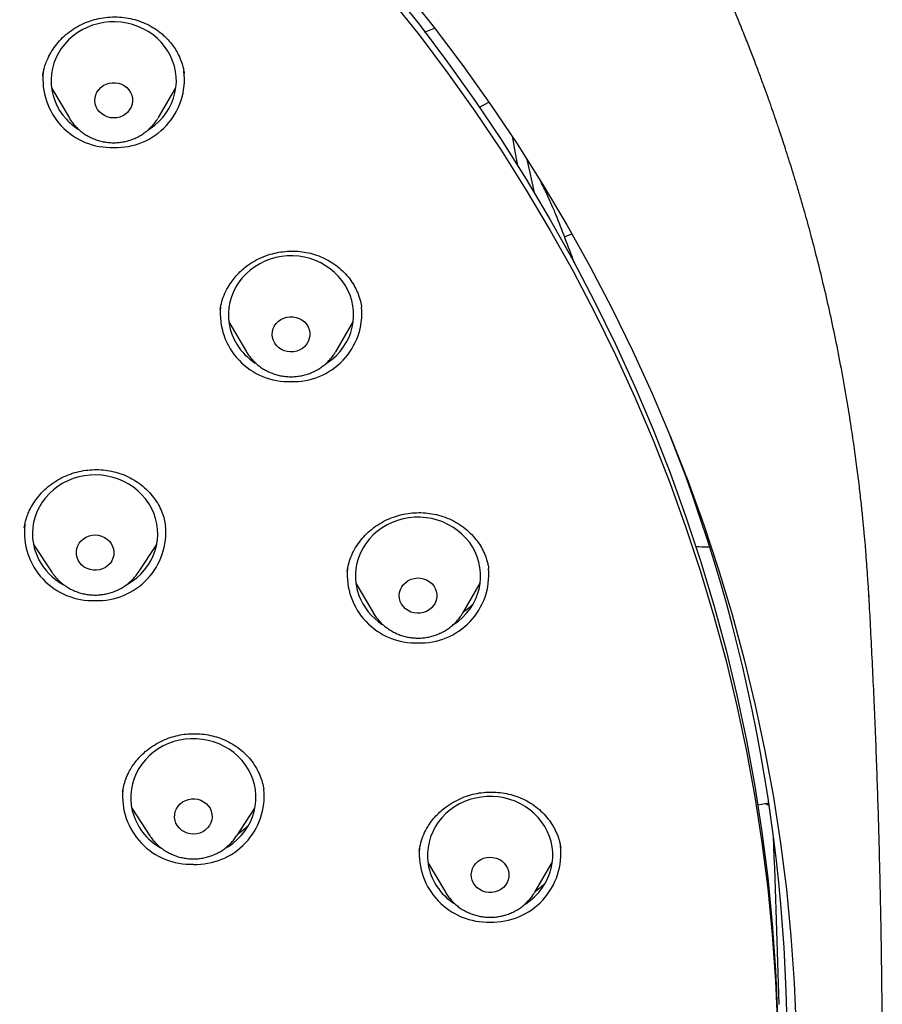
# Model space of a CAD drawing. Header units: millimetres. Extents: x 8 to 1577, y 12 to 2534.
# Tile 53 of 60: x 797 to 817, y 2140 to 2164. Entities that reach past the tile are written whole.
import ezdxf

# ---------------------------------------------------------------- set-up
doc = ezdxf.new("R2010")
doc.units = ezdxf.units.MM

msp = doc.modelspace()

# ---------------------------------------------------------------- linework, layer by layer
at = {"color": 7, "linetype": 'Continuous', "lineweight": 30}
for p, q in [((806.342, 2163.408), (806.576, 2163.501)), ((797.203, 2162.378), (797.201, 2162.366)), ((797.409, 2162.068), (797.828, 2161.358)), ((799.967, 2161.358), (800.386, 2162.068)), ((807.652, 2161.608), (807.88, 2161.73)), ((799.967, 2161.358), (799.958, 2161.342)), ((809.69, 2158.501), (809.868, 2158.576)), ((804.833, 2156.814), (804.832, 2156.82)), ((801.449, 2156.771), (801.447, 2156.758)), ((801.654, 2156.466), (802.073, 2155.755)), ((804.213, 2155.755), (804.632, 2156.466)), ((801.857, 2155.932), (801.83, 2155.959)), ((802.084, 2155.737), (802.073, 2155.755)), ((804.213, 2155.755), (804.204, 2155.74)), ((800.137, 2151.585), (800.135, 2151.597)), ((796.976, 2151.142), (797.413, 2150.479)), ((799.491, 2150.479), (799.927, 2151.142)), ((797.42, 2150.469), (797.413, 2150.479)), ((807.87, 2150.559), (807.869, 2150.566)), ((804.695, 2150.21), (805.114, 2149.499)), ((807.253, 2149.499), (807.672, 2150.21)), ((816.976, 2149.924), (816.977, 2149.905)), ((805.118, 2149.492), (805.114, 2149.499)), ((807.253, 2149.499), (807.245, 2149.484)), ((802.489, 2145.27), (802.486, 2145.283)), ((799.328, 2144.826), (799.765, 2144.163)), ((801.842, 2144.163), (802.279, 2144.826)), ((814.32, 2144.903), (814.584, 2144.954)), ((799.769, 2144.157), (799.765, 2144.163)), ((806.421, 2143.526), (806.839, 2142.815)), ((808.979, 2142.815), (809.398, 2143.526)), ((808.979, 2142.815), (808.971, 2142.802))]:
    msp.add_line(p, q, dxfattribs=at)
at = {"color": 7, "linetype": 'Continuous', "lineweight": 30, "flags": 128}
for points in [[(805.502, 2164.48), (806.207, 2163.593), (806.887, 2162.689), (807.541, 2161.769), (808.17, 2160.833), (808.772, 2159.881), (809.348, 2158.915), (809.896, 2157.936), (810.417, 2156.943), (810.911, 2155.937), (811.376, 2154.92), (811.812, 2153.892), (812.22, 2152.854), (812.599, 2151.805), (812.948, 2150.748), (813.268, 2149.683), (813.558, 2148.61), (813.818, 2147.53), (814.048, 2146.444), (814.247, 2145.353), (814.416, 2144.258), (814.555, 2143.158), (814.662, 2142.056), (814.739, 2140.951), (814.786, 2139.845)], [(805.859, 2164.413), (806.571, 2163.517), (807.258, 2162.604), (807.919, 2161.674), (808.554, 2160.729), (809.162, 2159.768), (809.743, 2158.792), (810.297, 2157.803), (810.824, 2156.8), (811.322, 2155.785), (811.791, 2154.757), (812.232, 2153.719), (812.644, 2152.67), (813.027, 2151.611), (813.379, 2150.543), (813.702, 2149.467), (813.995, 2148.383), (814.258, 2147.293), (814.49, 2146.196), (814.692, 2145.094), (814.862, 2143.988), (815.002, 2142.878), (815.111, 2141.764), (815.189, 2140.648), (815.235, 2139.531)], [(805.502, 2164.224), (806.207, 2163.337), (806.887, 2162.433), (807.541, 2161.512), (808.17, 2160.576), (808.772, 2159.625), (809.348, 2158.659), (809.896, 2157.679), (810.417, 2156.686), (810.911, 2155.681), (811.376, 2154.664), (811.812, 2153.636), (812.22, 2152.597), (812.599, 2151.549), (812.948, 2150.492), (813.268, 2149.426), (813.558, 2148.353), (813.818, 2147.273), (814.048, 2146.188), (814.247, 2145.097), (814.416, 2144.001), (814.555, 2142.902), (814.662, 2141.799), (814.739, 2140.695), (814.786, 2139.589)], [(799.727, 2161.067), (799.771, 2161.096), (799.88, 2161.176), (799.98, 2161.266), (800.071, 2161.364), (800.152, 2161.47), (800.223, 2161.582), (800.282, 2161.7), (800.329, 2161.822), (800.364, 2161.948), (800.387, 2162.076), (800.397, 2162.206), (800.394, 2162.336), (800.378, 2162.466), (800.35, 2162.593), (800.309, 2162.718), (800.257, 2162.838), (800.192, 2162.953), (800.117, 2163.062), (800.031, 2163.165), (799.936, 2163.259), (799.831, 2163.345), (799.719, 2163.421), (799.6, 2163.487), (799.474, 2163.543), (799.344, 2163.587), (799.21, 2163.62), (799.073, 2163.641), (798.935, 2163.651), (798.797, 2163.648), (798.659, 2163.633), (798.523, 2163.607), (798.391, 2163.568), (798.263, 2163.519), (798.14, 2163.458), (798.024, 2163.388), (797.915, 2163.307), (797.815, 2163.217), (797.724, 2163.119), (797.642, 2163.014), (797.572, 2162.902), (797.513, 2162.784), (797.465, 2162.661), (797.43, 2162.535), (797.408, 2162.407), (797.398, 2162.277), (797.401, 2162.147), (797.416, 2162.018), (797.445, 2161.89), (797.486, 2161.766), (797.538, 2161.645), (797.603, 2161.53), (797.678, 2161.421), (797.764, 2161.319), (797.764, 2161.319)], [(798.557, 2161.496), (798.512, 2161.554), (798.479, 2161.618), (798.457, 2161.687), (798.448, 2161.758), (798.452, 2161.83), (798.468, 2161.9), (798.497, 2161.966), (798.538, 2162.027), (798.589, 2162.081), (798.648, 2162.125), (798.715, 2162.16), (798.787, 2162.183), (798.863, 2162.195), (798.939, 2162.194), (799.014, 2162.181), (799.086, 2162.157), (799.152, 2162.122), (799.211, 2162.076), (799.261, 2162.022), (799.301, 2161.961), (799.329, 2161.894), (799.344, 2161.824), (799.347, 2161.752), (799.337, 2161.681), (799.314, 2161.612), (799.279, 2161.549), (799.233, 2161.491), (799.177, 2161.442), (799.114, 2161.402), (799.044, 2161.373), (798.97, 2161.356), (798.894, 2161.35), (798.818, 2161.357), (798.744, 2161.375), (798.675, 2161.406), (798.612, 2161.446), (798.557, 2161.496)], [(808.447, 2160.881), (808.481, 2160.686), (808.566, 2160.205)], [(808.791, 2160.357), (808.851, 2160.076), (808.961, 2159.562)], [(803.97, 2155.463), (804.01, 2155.489), (804.119, 2155.569), (804.22, 2155.658), (804.312, 2155.755), (804.393, 2155.861), (804.465, 2155.972), (804.524, 2156.09), (804.572, 2156.212), (804.608, 2156.338), (804.632, 2156.466), (804.642, 2156.596), (804.64, 2156.726), (804.625, 2156.855), (804.598, 2156.983), (804.558, 2157.108), (804.506, 2157.228), (804.442, 2157.344), (804.367, 2157.453), (804.282, 2157.556), (804.187, 2157.651), (804.083, 2157.737), (803.972, 2157.814), (803.853, 2157.881), (803.728, 2157.937), (803.598, 2157.982), (803.464, 2158.016), (803.327, 2158.038), (803.189, 2158.048), (803.051, 2158.046), (802.913, 2158.032), (802.777, 2158.006), (802.645, 2157.968), (802.516, 2157.92), (802.393, 2157.86), (802.276, 2157.79), (802.167, 2157.709), (802.066, 2157.62), (801.974, 2157.523), (801.893, 2157.418), (801.822, 2157.306), (801.762, 2157.189), (801.714, 2157.066), (801.678, 2156.941), (801.654, 2156.812), (801.644, 2156.682), (801.646, 2156.552), (801.661, 2156.423), (801.688, 2156.295), (801.728, 2156.171), (801.78, 2156.05), (801.844, 2155.934)], [(802.753, 2155.959), (802.721, 2156.024), (802.701, 2156.093), (802.693, 2156.165), (802.698, 2156.236), (802.717, 2156.306), (802.747, 2156.372), (802.789, 2156.431), (802.841, 2156.484), (802.902, 2156.527), (802.969, 2156.561), (803.042, 2156.583), (803.118, 2156.593), (803.194, 2156.591), (803.269, 2156.577), (803.34, 2156.551), (803.405, 2156.514), (803.463, 2156.467), (803.512, 2156.412), (803.55, 2156.35), (803.577, 2156.283), (803.591, 2156.212), (803.592, 2156.141), (803.58, 2156.07), (803.556, 2156.002), (803.519, 2155.939), (803.472, 2155.882), (803.416, 2155.834), (803.351, 2155.796), (803.281, 2155.768), (803.207, 2155.752), (803.13, 2155.748), (803.054, 2155.756), (802.981, 2155.776), (802.913, 2155.807), (802.851, 2155.849), (802.797, 2155.9), (802.753, 2155.959)], [(799.197, 2150.172), (799.225, 2150.188), (799.34, 2150.26), (799.448, 2150.342), (799.547, 2150.432), (799.637, 2150.531), (799.717, 2150.638), (799.786, 2150.751), (799.843, 2150.869), (799.889, 2150.992), (799.923, 2151.118), (799.944, 2151.247), (799.952, 2151.377), (799.947, 2151.507), (799.93, 2151.636), (799.9, 2151.764), (799.858, 2151.887), (799.803, 2152.007), (799.738, 2152.122), (799.661, 2152.23), (799.574, 2152.331), (799.477, 2152.425), (799.372, 2152.509), (799.258, 2152.584), (799.138, 2152.649), (799.012, 2152.703), (798.881, 2152.746), (798.747, 2152.778), (798.61, 2152.797), (798.472, 2152.805), (798.333, 2152.801), (798.196, 2152.785), (798.06, 2152.756), (797.929, 2152.717), (797.801, 2152.666), (797.679, 2152.604), (797.564, 2152.532), (797.456, 2152.45), (797.357, 2152.359), (797.267, 2152.26), (797.187, 2152.153), (797.118, 2152.041), (797.06, 2151.922), (797.015, 2151.799), (796.981, 2151.673), (796.96, 2151.544), (796.952, 2151.414), (796.957, 2151.284), (796.974, 2151.155), (797.004, 2151.028), (797.046, 2150.904), (797.1, 2150.784), (797.1, 2150.784)], [(807.007, 2149.204), (807.043, 2149.228), (807.153, 2149.307), (807.255, 2149.396), (807.347, 2149.493), (807.429, 2149.598), (807.501, 2149.709), (807.562, 2149.826), (807.61, 2149.948), (807.647, 2150.073), (807.671, 2150.202), (807.683, 2150.331), (807.681, 2150.462), (807.667, 2150.591), (807.64, 2150.719), (807.601, 2150.844), (807.55, 2150.965), (807.487, 2151.081), (807.413, 2151.191), (807.328, 2151.294), (807.234, 2151.389), (807.131, 2151.476), (807.019, 2151.553), (806.901, 2151.621), (806.776, 2151.678), (806.646, 2151.724), (806.513, 2151.758), (806.376, 2151.781), (806.238, 2151.791), (806.1, 2151.79), (805.962, 2151.777), (805.826, 2151.752), (805.693, 2151.715), (805.564, 2151.667), (805.441, 2151.607), (805.324, 2151.538), (805.214, 2151.458), (805.113, 2151.37), (805.02, 2151.273), (804.938, 2151.168), (804.866, 2151.057), (804.806, 2150.939), (804.757, 2150.818), (804.72, 2150.692), (804.696, 2150.564), (804.685, 2150.434), (804.686, 2150.304), (804.7, 2150.174), (804.727, 2150.047), (804.766, 2149.922), (804.766, 2149.922)], [(798.046, 2150.761), (798.019, 2150.828), (798.005, 2150.898), (798.003, 2150.97), (798.014, 2151.041), (798.037, 2151.109), (798.073, 2151.172), (798.12, 2151.229), (798.176, 2151.278), (798.24, 2151.317), (798.31, 2151.345), (798.384, 2151.362), (798.46, 2151.367), (798.536, 2151.36), (798.609, 2151.34), (798.678, 2151.31), (798.741, 2151.268), (798.795, 2151.218), (798.839, 2151.159), (798.872, 2151.095), (798.893, 2151.026), (798.902, 2150.955), (798.897, 2150.883), (798.88, 2150.813), (798.85, 2150.747), (798.809, 2150.687), (798.757, 2150.634), (798.697, 2150.59), (798.63, 2150.556), (798.557, 2150.533), (798.482, 2150.522), (798.406, 2150.524), (798.331, 2150.537), (798.259, 2150.562), (798.193, 2150.598), (798.135, 2150.644), (798.085, 2150.699), (798.046, 2150.761)], [(805.758, 2149.776), (805.74, 2149.845), (805.734, 2149.917), (805.741, 2149.988), (805.76, 2150.058), (805.792, 2150.123), (805.835, 2150.182), (805.888, 2150.233), (805.95, 2150.276), (806.019, 2150.308), (806.092, 2150.328), (806.167, 2150.337), (806.244, 2150.333), (806.318, 2150.318), (806.389, 2150.291), (806.454, 2150.253), (806.51, 2150.205), (806.558, 2150.149), (806.595, 2150.086), (806.62, 2150.018), (806.632, 2149.947), (806.632, 2149.876), (806.618, 2149.805), (806.592, 2149.738), (806.555, 2149.675), (806.506, 2149.62), (806.449, 2149.573), (806.384, 2149.535), (806.313, 2149.509), (806.238, 2149.494), (806.162, 2149.492), (806.086, 2149.501), (806.013, 2149.523), (805.945, 2149.556), (805.884, 2149.599), (805.832, 2149.651), (805.789, 2149.71), (805.758, 2149.776)], [(801.585, 2143.877), (801.643, 2143.912), (801.754, 2143.989), (801.857, 2144.076), (801.951, 2144.172), (802.036, 2144.275), (802.109, 2144.386), (802.172, 2144.502), (802.223, 2144.623), (802.262, 2144.748), (802.288, 2144.876), (802.302, 2145.005), (802.303, 2145.136), (802.291, 2145.265), (802.266, 2145.393), (802.229, 2145.519), (802.18, 2145.641), (802.119, 2145.757), (802.047, 2145.869), (801.964, 2145.973), (801.871, 2146.07), (801.77, 2146.158), (801.66, 2146.237), (801.542, 2146.307), (801.419, 2146.365), (801.29, 2146.413), (801.157, 2146.45), (801.021, 2146.474), (800.883, 2146.487), (800.744, 2146.488), (800.606, 2146.477), (800.47, 2146.454), (800.336, 2146.419), (800.207, 2146.373), (800.083, 2146.316), (799.964, 2146.248), (799.853, 2146.17), (799.75, 2146.083), (799.656, 2145.987), (799.572, 2145.884), (799.498, 2145.774), (799.436, 2145.658), (799.385, 2145.536), (799.346, 2145.411), (799.32, 2145.284), (799.306, 2145.154), (799.305, 2145.024), (799.317, 2144.894), (799.341, 2144.766), (799.341, 2144.766)], [(800.365, 2144.534), (800.354, 2144.605), (800.357, 2144.677), (800.372, 2144.747), (800.4, 2144.814), (800.439, 2144.876), (800.488, 2144.93), (800.547, 2144.976), (800.613, 2145.011), (800.685, 2145.036), (800.76, 2145.049), (800.836, 2145.05), (800.912, 2145.039), (800.984, 2145.016), (801.051, 2144.981), (801.111, 2144.937), (801.162, 2144.884), (801.203, 2144.823), (801.232, 2144.757), (801.249, 2144.687), (801.254, 2144.615), (801.245, 2144.544), (801.223, 2144.475), (801.19, 2144.411), (801.145, 2144.353), (801.091, 2144.303), (801.028, 2144.262), (800.959, 2144.231), (800.885, 2144.212), (800.809, 2144.205), (800.733, 2144.211), (800.659, 2144.228), (800.589, 2144.257), (800.525, 2144.296), (800.47, 2144.345), (800.423, 2144.402), (800.388, 2144.466), (800.365, 2144.534)], [(808.733, 2142.521), (808.762, 2142.539), (808.872, 2142.618), (808.974, 2142.706), (809.067, 2142.803), (809.15, 2142.907), (809.223, 2143.018), (809.284, 2143.135), (809.333, 2143.256), (809.371, 2143.382), (809.396, 2143.51), (809.408, 2143.64), (809.407, 2143.77), (809.394, 2143.899), (809.368, 2144.027), (809.329, 2144.152), (809.279, 2144.273), (809.217, 2144.39), (809.143, 2144.5), (809.059, 2144.604), (808.965, 2144.7), (808.863, 2144.787), (808.752, 2144.865), (808.634, 2144.933), (808.509, 2144.991), (808.38, 2145.037), (808.246, 2145.072), (808.11, 2145.096), (807.972, 2145.107), (807.834, 2145.106), (807.696, 2145.094), (807.56, 2145.069), (807.427, 2145.033), (807.298, 2144.986), (807.174, 2144.927), (807.056, 2144.858), (806.946, 2144.779), (806.844, 2144.691), (806.751, 2144.595), (806.668, 2144.49), (806.596, 2144.379), (806.534, 2144.263), (806.485, 2144.141), (806.448, 2144.016), (806.423, 2143.888), (806.411, 2143.758), (806.411, 2143.628), (806.424, 2143.498)], [(807.464, 2143.17), (807.459, 2143.242), (807.468, 2143.313), (807.489, 2143.382), (807.522, 2143.446), (807.567, 2143.505), (807.621, 2143.555), (807.684, 2143.596), (807.753, 2143.627), (807.826, 2143.646), (807.902, 2143.653), (807.978, 2143.648), (808.053, 2143.631), (808.123, 2143.602), (808.186, 2143.563), (808.242, 2143.514), (808.289, 2143.457), (808.324, 2143.394), (808.348, 2143.326), (808.358, 2143.255), (808.356, 2143.183), (808.341, 2143.113), (808.314, 2143.046), (808.275, 2142.984), (808.226, 2142.929), (808.167, 2142.883), (808.101, 2142.848), (808.029, 2142.823), (807.954, 2142.809), (807.878, 2142.808), (807.803, 2142.819), (807.73, 2142.842), (807.663, 2142.876), (807.603, 2142.92), (807.552, 2142.973), (807.511, 2143.034), (807.481, 2143.1), (807.464, 2143.17)]]:
    msp.add_lwpolyline(points, dxfattribs=at)
at = {"color": 7, "linetype": 'Continuous', "lineweight": 30}
for centre, radius, start, end in [((798.957, 2162.277), 1.634, 267.9107, 6.8277), ((798.838, 2162.279), 1.636, 174.1281, 272.0692), ((798.846, 2162.319), 1.474, 222.7407, 236.9872), ((803.084, 2156.677), 1.637, 175.0152, 272.0504), ((803.202, 2156.677), 1.637, 267.9515, 4.8975), ((803.076, 2156.697), 1.449, 211.759, 237.0465), ((774.835, 2138.996), 40.191, 333.7309, 21.5234), ((798.393, 2151.432), 1.635, 173.865, 272.0748), ((798.511, 2151.433), 1.636, 267.9376, 5.5483), ((798.389, 2151.455), 1.453, 207.5119, 240.9469), ((806.125, 2150.421), 1.637, 175.1071, 272.0484), ((806.242, 2150.421), 1.637, 267.9505, 4.945), ((806.102, 2150.424), 1.427, 200.6121, 237.1383), ((800.745, 2145.118), 1.636, 174.813, 272.0547), ((800.863, 2145.117), 1.636, 267.9364, 5.6044), ((800.718, 2145.115), 1.42, 194.205, 240.5867), ((807.851, 2143.737), 1.637, 175.3701, 272.0428), ((807.969, 2143.734), 1.634, 267.9107, 6.8277), ((807.809, 2143.723), 1.403, 189.2243, 237.3431)]:
    msp.add_arc(centre, radius, start, end, dxfattribs=at)
for centre, major_axis, ratio, start_param, end_param in [((772.171, 2133.553), (-13.504, 66.12), 0.63916, 4.95612, 4.974714), ((769.801, -6152.19), (0, 8960.181), 0.013265, 5.894646, 5.895833)]:
    msp.add_ellipse(centre, major_axis=major_axis, ratio=ratio, start_param=start_param, end_param=end_param, dxfattribs=at)
for points, knots in [([(816.979, 2149.904), (816.975, 2149.969), (816.968, 2150.09), (816.957, 2150.265), (816.946, 2150.423), (816.935, 2150.573), (816.923, 2150.738), (816.909, 2150.922), (816.891, 2151.149), (816.866, 2151.425), (816.835, 2151.754), (816.796, 2152.126), (816.749, 2152.543), (816.692, 2153.005), (816.624, 2153.505), (816.544, 2154.043), (816.444, 2154.663), (816.323, 2155.341), (816.183, 2156.052), (816.039, 2156.729), (815.891, 2157.37), (815.742, 2157.976), (815.593, 2158.548), (815.463, 2159.019), (815.355, 2159.395), (815.269, 2159.686), (815.185, 2159.965), (815.103, 2160.232), (815.022, 2160.485), (814.947, 2160.718), (814.88, 2160.923), (814.823, 2161.091), (814.778, 2161.224), (814.744, 2161.324), (814.716, 2161.406), (814.689, 2161.485), (814.655, 2161.581), (814.613, 2161.701), (814.551, 2161.876), (814.468, 2162.105), (814.364, 2162.388), (814.25, 2162.692), (814.125, 2163.015), (813.99, 2163.357), (813.834, 2163.741), (813.656, 2164.168), (813.451, 2164.641), (813.229, 2165.139), (812.992, 2165.652), (812.74, 2166.178), (812.475, 2166.713), (812.2, 2167.25), (811.921, 2167.774), (811.647, 2168.275), (811.361, 2168.78), (811.067, 2169.286), (810.764, 2169.789), (810.472, 2170.261), (810.189, 2170.706), (809.917, 2171.123), (809.656, 2171.514), (809.41, 2171.874), (809.177, 2172.209), (808.946, 2172.533), (808.707, 2172.864), (808.423, 2173.25), (808.088, 2173.693), (807.696, 2174.197), (807.269, 2174.73), (806.805, 2175.291), (806.302, 2175.878), (805.76, 2176.491), (805.193, 2177.107), (804.614, 2177.713), (804.037, 2178.296), (803.459, 2178.858), (802.886, 2179.397), (802.316, 2179.915), (801.717, 2180.442), (801.087, 2180.975), (800.43, 2181.511), (799.784, 2182.02), (799.247, 2182.427), (798.822, 2182.742), (798.513, 2182.967), (798.227, 2183.171), (797.971, 2183.351), (797.743, 2183.509), (797.546, 2183.645), (797.378, 2183.759), (797.236, 2183.855), (797.113, 2183.937), (796.991, 2184.018), (796.855, 2184.108), (796.681, 2184.223), (796.46, 2184.366), (796.188, 2184.539), (795.875, 2184.737), (795.539, 2184.944), (795.186, 2185.159), (794.817, 2185.378), (794.421, 2185.609), (794.007, 2185.844), (793.586, 2186.078), (792.977, 2186.409), (792.18, 2186.825), (791.13, 2187.343), (790.021, 2187.855), (788.855, 2188.358), (787.707, 2188.818), (786.578, 2189.237), (785.466, 2189.619), (784.356, 2189.971), (783.245, 2190.296), (782.018, 2190.623), (780.676, 2190.943), (779.217, 2191.245), (777.812, 2191.492), (776.46, 2191.692), (775.159, 2191.85), (773.855, 2191.973), (772.548, 2192.063), (771.239, 2192.118), (769.889, 2192.139), (768.5, 2192.123), (767.071, 2192.065), (765.646, 2191.966), (764.224, 2191.827), (762.807, 2191.647), (761.396, 2191.427), (760.093, 2191.186), (758.896, 2190.933), (757.797, 2190.674), (756.689, 2190.387), (755.566, 2190.068), (754.428, 2189.715), (753.276, 2189.326), (752.227, 2188.943), (751.282, 2188.574), (750.442, 2188.227), (749.598, 2187.86), (748.759, 2187.476), (747.94, 2187.082), (747.154, 2186.686), (746.398, 2186.288), (745.674, 2185.89), (744.981, 2185.494), (744.45, 2185.179), (744.069, 2184.947), (743.826, 2184.798), (743.589, 2184.65), (743.36, 2184.505), (743.144, 2184.366), (742.944, 2184.237), (742.769, 2184.123), (742.62, 2184.024), (742.503, 2183.946), (742.408, 2183.883), (742.313, 2183.819), (742.196, 2183.74), (742.024, 2183.623), (741.8, 2183.469), (741.526, 2183.278), (741.229, 2183.067), (740.905, 2182.834), (740.556, 2182.577), (740.181, 2182.296), (739.784, 2181.992), (739.365, 2181.663), (738.924, 2181.31), (738.466, 2180.932), (737.895, 2180.45), (737.235, 2179.871), (736.504, 2179.201), (735.812, 2178.539), (735.156, 2177.886), (734.537, 2177.243), (733.962, 2176.623), (733.431, 2176.028), (732.938, 2175.458), (732.468, 2174.895), (732.01, 2174.329), (731.492, 2173.667), (730.914, 2172.897), (730.282, 2172.011), (729.659, 2171.091), (729.047, 2170.136), (728.45, 2169.148), (727.871, 2168.132), (727.315, 2167.09), (726.898, 2166.255), (726.604, 2165.638), (726.423, 2165.247), (726.245, 2164.853), (726.07, 2164.456), (725.9, 2164.056), (725.735, 2163.66), (725.576, 2163.267), (725.43, 2162.893), (725.297, 2162.545), (725.182, 2162.238), (725.085, 2161.971), (725.008, 2161.754), (724.948, 2161.583), (724.902, 2161.452), (724.862, 2161.338), (724.821, 2161.217), (724.771, 2161.069), (724.711, 2160.887), (724.64, 2160.673), (724.561, 2160.427), (724.473, 2160.147), (724.376, 2159.831), (724.275, 2159.493), (724.172, 2159.133), (724.066, 2158.755), (723.957, 2158.348), (723.847, 2157.923), (723.708, 2157.358), (723.55, 2156.673), (723.388, 2155.904), (723.252, 2155.193), (723.137, 2154.538), (723.037, 2153.911), (722.954, 2153.332), (722.884, 2152.798), (722.826, 2152.31), (722.776, 2151.844), (722.734, 2151.405), (722.698, 2150.991), (722.668, 2150.604), (722.643, 2150.249), (722.63, 2150.022), (722.624, 2149.915)], [0, 0, 0, 0, 0.001372, 0.002561, 0.003648, 0.004723, 0.005942, 0.007305, 0.008813, 0.011006, 0.013447, 0.016136, 0.019293, 0.022734, 0.026459, 0.03047, 0.034765, 0.040359, 0.045707, 0.050805, 0.055655, 0.060255, 0.064606, 0.068708, 0.071026, 0.073256, 0.075399, 0.077454, 0.07942, 0.081257, 0.082846, 0.084181, 0.085163, 0.085941, 0.086514, 0.087062, 0.087803, 0.088738, 0.089867, 0.091885, 0.094114, 0.096499, 0.09904, 0.101735, 0.104587, 0.108147, 0.111923, 0.115915, 0.120123, 0.124321, 0.128715, 0.133206, 0.137543, 0.141713, 0.145717, 0.150221, 0.154494, 0.158536, 0.162346, 0.165995, 0.169403, 0.17257, 0.175496, 0.178278, 0.181232, 0.184384, 0.188682, 0.193301, 0.198239, 0.203498, 0.209078, 0.214977, 0.221197, 0.22716, 0.233082, 0.238868, 0.244517, 0.250029, 0.255405, 0.261661, 0.267722, 0.273587, 0.279256, 0.282147, 0.284908, 0.287407, 0.289641, 0.291611, 0.293317, 0.294758, 0.295936, 0.296957, 0.29792, 0.299053, 0.300432, 0.302376, 0.304663, 0.307293, 0.310266, 0.313059, 0.316098, 0.319384, 0.322812, 0.32622, 0.329606, 0.337506, 0.345289, 0.354401, 0.363349, 0.37213, 0.380507, 0.388736, 0.396899, 0.405015, 0.413085, 0.423582, 0.434, 0.444338, 0.453502, 0.462646, 0.471789, 0.480931, 0.490073, 0.499215, 0.509188, 0.519161, 0.529135, 0.539109, 0.549083, 0.559059, 0.569034, 0.576872, 0.584732, 0.592743, 0.600928, 0.609286, 0.617817, 0.626521, 0.632831, 0.63923, 0.645717, 0.652288, 0.65874, 0.66496, 0.670945, 0.676848, 0.682504, 0.687914, 0.689972, 0.691992, 0.693974, 0.695918, 0.697786, 0.699437, 0.700979, 0.702249, 0.703248, 0.703976, 0.704685, 0.705686, 0.70698, 0.709126, 0.711499, 0.714095, 0.716913, 0.720019, 0.723356, 0.726926, 0.730727, 0.73476, 0.739025, 0.743457, 0.750788, 0.757891, 0.764768, 0.771417, 0.777838, 0.784033, 0.789666, 0.795096, 0.80033, 0.805558, 0.810876, 0.818583, 0.826471, 0.834538, 0.842786, 0.851209, 0.859741, 0.868359, 0.877063, 0.880204, 0.883355, 0.886518, 0.889692, 0.892878, 0.896074, 0.899132, 0.902188, 0.90492, 0.907328, 0.909413, 0.911175, 0.912396, 0.913406, 0.914226, 0.915074, 0.916219, 0.917662, 0.919296, 0.921194, 0.923357, 0.925785, 0.928478, 0.931149, 0.934039, 0.937146, 0.940452, 0.943744, 0.950007, 0.955998, 0.961118, 0.966021, 0.970707, 0.975177, 0.978984, 0.982619, 0.986081, 0.989355, 0.99239, 0.995185, 0.997745, 1, 1, 1, 1]), ([(797.198, 2162.361), (797.202, 2162.386), (797.211, 2162.441), (797.233, 2162.541), (797.27, 2162.658), (797.33, 2162.8), (797.416, 2162.958), (797.533, 2163.123), (797.673, 2163.278), (797.837, 2163.418), (798.023, 2163.538), (798.223, 2163.636), (798.434, 2163.708), (798.65, 2163.754), (798.87, 2163.774), (799.087, 2163.767), (799.299, 2163.735), (799.504, 2163.677), (799.7, 2163.596), (799.886, 2163.491), (800.044, 2163.374), (800.175, 2163.251), (800.282, 2163.128), (800.375, 2162.996), (800.459, 2162.847), (800.523, 2162.692), (800.566, 2162.542), (800.581, 2162.454), (800.588, 2162.414)], [0, 0, 0, 0, 0.01915, 0.041981, 0.068789, 0.098806, 0.140005, 0.182319, 0.225706, 0.27016, 0.315665, 0.361202, 0.406377, 0.451196, 0.49568, 0.539866, 0.583453, 0.626599, 0.670156, 0.71427, 0.758998, 0.79301, 0.827392, 0.862004, 0.896142, 0.936657, 0.971213, 1, 1, 1, 1]), ([(797.829, 2161.357), (797.831, 2161.353), (797.851, 2161.316), (797.898, 2161.249), (797.971, 2161.16), (798.053, 2161.079), (798.142, 2161.005), (798.238, 2160.94), (798.341, 2160.884), (798.448, 2160.838), (798.56, 2160.801), (798.675, 2160.775), (798.792, 2160.76), (798.911, 2160.756), (799.029, 2160.763), (799.146, 2160.78), (799.261, 2160.809), (799.373, 2160.848), (799.48, 2160.897), (799.582, 2160.956), (799.678, 2161.024), (799.766, 2161.101), (799.846, 2161.185), (799.91, 2161.266), (799.943, 2161.32), (799.956, 2161.342)], [0, 0, 0, 0, 0.005615, 0.050902, 0.096269, 0.141729, 0.187288, 0.232948, 0.278709, 0.324567, 0.370514, 0.416542, 0.462639, 0.508793, 0.554991, 0.601214, 0.647447, 0.693673, 0.739874, 0.786034, 0.832136, 0.878164, 0.924103, 0.969943, 1, 1, 1, 1]), ([(809.484, 2159.035), (809.468, 2159.075), (809.436, 2159.156), (809.376, 2159.295), (809.31, 2159.442), (809.236, 2159.598), (809.175, 2159.723), (809.138, 2159.792), (809.129, 2159.809)], [0, 0, 0, 0, 0.181453, 0.368162, 0.549617, 0.736343, 0.935544, 1, 1, 1, 1]), ([(801.444, 2156.762), (801.457, 2156.828), (801.483, 2156.961), (801.557, 2157.157), (801.649, 2157.329), (801.752, 2157.478), (801.859, 2157.605), (801.979, 2157.722), (802.123, 2157.838), (802.293, 2157.945), (802.49, 2158.037), (802.693, 2158.104), (802.899, 2158.146), (803.104, 2158.165), (803.308, 2158.162), (803.51, 2158.136), (803.709, 2158.085), (803.903, 2158.012), (804.087, 2157.915), (804.259, 2157.796), (804.415, 2157.656), (804.547, 2157.502), (804.652, 2157.345), (804.723, 2157.205), (804.769, 2157.086), (804.802, 2156.987), (804.822, 2156.892), (804.829, 2156.844), (804.832, 2156.819)], [0, 0, 0, 0, 0.045027, 0.0904, 0.136173, 0.170778, 0.205581, 0.240459, 0.274904, 0.320017, 0.364249, 0.407659, 0.450282, 0.492122, 0.533205, 0.574534, 0.616628, 0.659202, 0.7023, 0.745988, 0.790315, 0.834519, 0.875042, 0.911293, 0.935666, 0.957652, 0.978323, 1, 1, 1, 1]), ([(802.079, 2155.745), (802.08, 2155.744), (802.098, 2155.71), (802.144, 2155.647), (802.216, 2155.558), (802.298, 2155.477), (802.387, 2155.403), (802.483, 2155.338), (802.586, 2155.282), (802.693, 2155.235), (802.805, 2155.199), (802.92, 2155.173), (803.037, 2155.158), (803.156, 2155.153), (803.274, 2155.16), (803.391, 2155.178), (803.506, 2155.206), (803.618, 2155.245), (803.725, 2155.294), (803.827, 2155.353), (803.923, 2155.421), (804.011, 2155.498), (804.091, 2155.582), (804.155, 2155.663), (804.189, 2155.718), (804.202, 2155.74)], [0, 0, 0, 0, 0.001003, 0.046483, 0.092043, 0.137696, 0.183448, 0.229303, 0.275259, 0.321311, 0.367454, 0.413678, 0.459971, 0.506321, 0.552715, 0.599136, 0.645566, 0.691988, 0.738387, 0.784744, 0.831043, 0.877267, 0.923403, 0.969438, 1, 1, 1, 1]), ([(796.757, 2151.54), (796.761, 2151.566), (796.769, 2151.621), (796.791, 2151.721), (796.827, 2151.831), (796.88, 2151.959), (796.958, 2152.104), (797.069, 2152.263), (797.206, 2152.419), (797.371, 2152.564), (797.556, 2152.69), (797.755, 2152.79), (797.962, 2152.863), (798.173, 2152.911), (798.384, 2152.933), (798.593, 2152.932), (798.798, 2152.907), (799, 2152.859), (799.196, 2152.786), (799.383, 2152.69), (799.558, 2152.57), (799.718, 2152.428), (799.857, 2152.268), (799.971, 2152.095), (800.053, 2151.92), (800.109, 2151.752), (800.129, 2151.643), (800.139, 2151.59)], [0, 0, 0, 0, 0.02145, 0.044319, 0.069084, 0.095537, 0.13333, 0.174035, 0.217643, 0.263971, 0.310403, 0.355947, 0.400642, 0.44455, 0.487695, 0.530081, 0.571857, 0.614241, 0.657382, 0.701054, 0.74534, 0.790301, 0.835993, 0.880919, 0.923286, 0.962933, 1, 1, 1, 1]), ([(804.485, 2150.497), (804.495, 2150.553), (804.516, 2150.667), (804.574, 2150.843), (804.659, 2151.023), (804.775, 2151.201), (804.917, 2151.366), (805.079, 2151.512), (805.256, 2151.637), (805.444, 2151.738), (805.64, 2151.816), (805.841, 2151.868), (806.046, 2151.898), (806.255, 2151.905), (806.466, 2151.888), (806.678, 2151.846), (806.887, 2151.777), (807.086, 2151.681), (807.271, 2151.56), (807.434, 2151.419), (807.57, 2151.267), (807.678, 2151.111), (807.755, 2150.968), (807.807, 2150.841), (807.842, 2150.733), (807.862, 2150.639), (807.869, 2150.589), (807.873, 2150.566)], [0, 0, 0, 0, 0.038581, 0.079249, 0.122096, 0.167186, 0.212998, 0.258139, 0.302541, 0.346148, 0.388942, 0.430951, 0.472492, 0.514766, 0.557926, 0.601985, 0.646986, 0.692866, 0.739324, 0.785454, 0.828794, 0.869281, 0.906966, 0.933426, 0.958096, 0.980115, 1, 1, 1, 1]), ([(812.833, 2151.09), (812.931, 2151.087), (813.04, 2151.084), (813.148, 2151.08), (813.159, 2151.08)], [0, 0, 0, 0, 0.900421, 1, 1, 1, 1]), ([(797.421, 2150.469), (797.436, 2150.447), (797.473, 2150.393), (797.541, 2150.315), (797.624, 2150.235), (797.715, 2150.163), (797.813, 2150.099), (797.916, 2150.045), (798.025, 2150.001), (798.138, 2149.966), (798.253, 2149.943), (798.371, 2149.93), (798.489, 2149.928), (798.607, 2149.936), (798.724, 2149.956), (798.838, 2149.987), (798.949, 2150.028), (799.056, 2150.079), (799.156, 2150.14), (799.25, 2150.21), (799.337, 2150.288), (799.415, 2150.375), (799.466, 2150.44), (799.489, 2150.478), (799.492, 2150.482)], [0, 0, 0, 0, 0.033397, 0.080797, 0.128294, 0.175896, 0.223604, 0.271417, 0.31933, 0.367334, 0.41542, 0.463576, 0.511788, 0.560043, 0.608322, 0.656606, 0.704879, 0.753124, 0.801322, 0.849455, 0.897508, 0.945466, 0.993318, 1, 1, 1, 1]), ([(817.299, 2139.274), (817.298, 2139.573), (817.293, 2140.378), (817.277, 2141.69), (817.247, 2143.209), (817.206, 2144.728), (817.154, 2146.245), (817.09, 2147.762), (817.035, 2148.88), (816.999, 2149.547), (816.989, 2149.736), (816.984, 2149.831), (816.981, 2149.882), (816.979, 2149.909), (816.979, 2149.922), (816.979, 2149.924)], [0, 0, 0, 0, 0.084081, 0.226618, 0.36915, 0.511669, 0.654169, 0.796647, 0.939096, 0.969548, 0.984774, 0.992387, 0.996489, 0.99928, 1, 1, 1, 1]), ([(805.118, 2149.492), (805.119, 2149.491), (805.137, 2149.457), (805.183, 2149.393), (805.255, 2149.304), (805.336, 2149.222), (805.425, 2149.148), (805.521, 2149.083), (805.624, 2149.027), (805.731, 2148.98), (805.843, 2148.943), (805.958, 2148.917), (806.075, 2148.902), (806.193, 2148.897), (806.312, 2148.903), (806.429, 2148.921), (806.544, 2148.949), (806.656, 2148.988), (806.763, 2149.036), (806.865, 2149.095), (806.961, 2149.163), (807.05, 2149.239), (807.13, 2149.324), (807.195, 2149.406), (807.229, 2149.461), (807.243, 2149.484)], [0, 0, 0, 0, 0.001464, 0.046849, 0.092314, 0.13787, 0.183526, 0.229284, 0.275143, 0.321099, 0.367145, 0.413272, 0.459469, 0.505723, 0.552021, 0.598346, 0.644681, 0.691008, 0.737313, 0.783576, 0.829781, 0.875913, 0.921956, 0.9679, 1, 1, 1, 1]), ([(807.497, 2149.712), (807.469, 2149.684), (807.398, 2149.611), (807.313, 2149.549), (807.26, 2149.511)], [0, 0, 0, 0, 0.387309, 1, 1, 1, 1]), ([(799.108, 2145.214), (799.117, 2145.263), (799.135, 2145.367), (799.186, 2145.527), (799.253, 2145.68), (799.334, 2145.822), (799.425, 2145.949), (799.533, 2146.071), (799.665, 2146.195), (799.822, 2146.313), (800.005, 2146.419), (800.195, 2146.503), (800.389, 2146.562), (800.583, 2146.598), (800.776, 2146.613), (800.97, 2146.608), (801.165, 2146.583), (801.36, 2146.535), (801.553, 2146.464), (801.738, 2146.369), (801.912, 2146.25), (802.07, 2146.11), (802.206, 2145.953), (802.316, 2145.787), (802.399, 2145.616), (802.459, 2145.445), (802.481, 2145.33), (802.492, 2145.273)], [0, 0, 0, 0, 0.034536, 0.071734, 0.111646, 0.143408, 0.176756, 0.211223, 0.245258, 0.289741, 0.333154, 0.375442, 0.416583, 0.456596, 0.495536, 0.534665, 0.574804, 0.615959, 0.658152, 0.70144, 0.745605, 0.790516, 0.835148, 0.878346, 0.920174, 0.960717, 1, 1, 1, 1]), ([(806.209, 2143.806), (806.221, 2143.871), (806.246, 2144.002), (806.316, 2144.195), (806.404, 2144.366), (806.504, 2144.515), (806.609, 2144.642), (806.729, 2144.758), (806.873, 2144.874), (807.043, 2144.983), (807.238, 2145.078), (807.441, 2145.148), (807.646, 2145.194), (807.851, 2145.215), (808.054, 2145.213), (808.255, 2145.188), (808.454, 2145.142), (808.649, 2145.072), (808.835, 2144.979), (809.01, 2144.863), (809.168, 2144.725), (809.302, 2144.573), (809.407, 2144.419), (809.48, 2144.281), (809.529, 2144.165), (809.563, 2144.064), (809.587, 2143.964), (809.595, 2143.907), (809.6, 2143.876)], [0, 0, 0, 0, 0.044409, 0.089189, 0.134381, 0.168587, 0.203075, 0.237755, 0.272102, 0.31721, 0.36149, 0.404879, 0.447352, 0.48893, 0.529682, 0.570611, 0.612259, 0.654634, 0.697764, 0.741684, 0.786087, 0.830137, 0.870319, 0.906282, 0.930514, 0.952405, 0.974362, 1, 1, 1, 1]), ([(814.594, 2144.884), (814.577, 2144.893), (814.545, 2144.912), (814.501, 2144.926), (814.48, 2144.933)], [0, 0, 0, 0, 0.517849, 1, 1, 1, 1]), ([(802.121, 2144.416), (802.092, 2144.387), (802.016, 2144.312), (801.931, 2144.242), (801.871, 2144.206), (801.871, 2144.206)], [0, 0, 0, 0, 0.379359, 0.997245, 1, 1, 1, 1]), ([(799.77, 2144.158), (799.778, 2144.146), (799.805, 2144.102), (799.863, 2144.033), (799.942, 2143.949), (800.03, 2143.874), (800.125, 2143.807), (800.227, 2143.749), (800.333, 2143.701), (800.444, 2143.663), (800.559, 2143.635), (800.676, 2143.617), (800.794, 2143.611), (800.912, 2143.616), (801.03, 2143.631), (801.145, 2143.658), (801.258, 2143.695), (801.366, 2143.742), (801.469, 2143.799), (801.566, 2143.865), (801.656, 2143.94), (801.737, 2144.024), (801.799, 2144.098), (801.83, 2144.146), (801.84, 2144.161)], [0, 0, 0, 0, 0.016905, 0.064285, 0.111759, 0.159335, 0.207018, 0.254806, 0.302697, 0.350683, 0.398754, 0.446901, 0.495109, 0.543366, 0.591654, 0.639955, 0.688252, 0.736527, 0.784762, 0.83294, 0.881043, 0.929057, 0.976968, 1, 1, 1, 1]), ([(809.225, 2143.032), (809.198, 2143.004), (809.126, 2142.931), (809.041, 2142.868), (808.987, 2142.829)], [0, 0, 0, 0, 0.375222, 1, 1, 1, 1]), ([(806.842, 2142.811), (806.842, 2142.81), (806.86, 2142.776), (806.906, 2142.713), (806.977, 2142.623), (807.058, 2142.541), (807.147, 2142.467), (807.243, 2142.401), (807.345, 2142.345), (807.452, 2142.298), (807.564, 2142.26), (807.679, 2142.234), (807.796, 2142.218), (807.914, 2142.213), (808.033, 2142.219), (808.15, 2142.236), (808.265, 2142.263), (808.377, 2142.302), (808.485, 2142.35), (808.587, 2142.409), (808.683, 2142.476), (808.772, 2142.552), (808.852, 2142.636), (808.919, 2142.72), (808.955, 2142.777), (808.97, 2142.802)], [0, 0, 0, 0, 0.000992, 0.046279, 0.091646, 0.137103, 0.18266, 0.228318, 0.274077, 0.319933, 0.36588, 0.411907, 0.458004, 0.50416, 0.550359, 0.596587, 0.642824, 0.689056, 0.735264, 0.781433, 0.827544, 0.873582, 0.919533, 0.965385, 1, 1, 1, 1])]:
    msp.add_open_spline(points, degree=3, knots=knots, dxfattribs=at)

doc.saveas('drawing.dxf')
